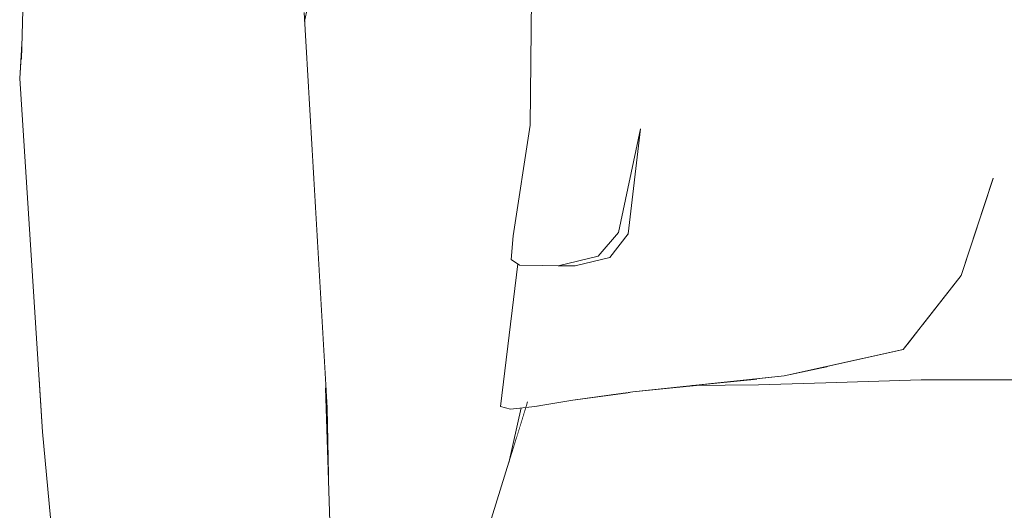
# Model space of a CAD drawing. Header units: millimetres. Extents: x 0 to 650, y -1 to 707.
# Tile 137 of 256: x 497.51 to 500.46, y 350.15 to 351.62. Entities that reach past the tile are written whole.
import ezdxf
from ezdxf.xclip import XClip

# ---------------------------------------------------------------- set-up
doc = ezdxf.new("R2010")
doc.units = ezdxf.units.MM
doc.header["$MEASUREMENT"] = 0
doc.header["$XCLIPFRAME"] = 0
doc.linetypes.add('Wipeout_Contour', pattern=[1000, 0, -1000])
doc.layers.add('Interior - Mobiliário .ARQ', color=7, linetype='Continuous')

# ---------------------------------------------------------------- blocks, each defined once
blk = doc.blocks.new('Desenho_2_2', base_point=(960.5741, 336.178))
at = {"color": 254, "linetype": 'Wipeout_Contour', "lineweight": 0, "ltscale": 1833.729007}
blk.add_wipeout([(499.9156, 351.6679), (500.2233, 351.603), (500.2354, 351.9431)], dxfattribs=at).dxf.layer = 'Interior - Mobiliário .ARQ'
at = {"color": 254, "linetype": 'Wipeout_Contour', "lineweight": 0, "ltscale": 1835.717167}
blk.add_wipeout([(500.4519, 351.9204), (500.4384, 351.9197), (500.441, 351.564)], dxfattribs=at).dxf.layer = 'Interior - Mobiliário .ARQ'
at = {"color": 254, "linetype": 'Wipeout_Contour', "lineweight": 0, "ltscale": 1832.061575}
blk.add_wipeout([(499.0457, 351.8591), (499.0403, 351.3075), (499.107, 351.7703)], dxfattribs=at).dxf.layer = 'Interior - Mobiliário .ARQ'
at = {"color": 254, "linetype": 'Wipeout_Contour', "lineweight": 0, "ltscale": 1831.004315}
blk.add_wipeout([(499.3055, 350.985), (499.3342, 350.9808), (499.3718, 351.2962)], dxfattribs=at).dxf.layer = 'Interior - Mobiliário .ARQ'
at = {"color": 254, "linetype": 'Wipeout_Contour', "lineweight": 0, "ltscale": 1832.580003}
blk.add_wipeout([(499.8519, 351.2669), (499.8204, 350.9087), (500.0229, 350.9458)], dxfattribs=at).dxf.layer = 'Interior - Mobiliário .ARQ'
at = {"color": 254, "linetype": 'Wipeout_Contour', "lineweight": 0, "ltscale": 3056.307488}
blk.add_wipeout([(500.4625, 350.5436), (500.7114, 350.5416), (500.5976, 350.8199), (500.5695, 350.8552), (500.4637, 351.1474)], dxfattribs=at).dxf.layer = 'Interior - Mobiliário .ARQ'
at = {"color": 254, "linetype": 'Wipeout_Contour', "lineweight": 0, "ltscale": 1830.078526}
blk.add_wipeout([(498.9807, 350.4556), (499.032, 350.8868), (499.0085, 350.8872)], dxfattribs=at).dxf.layer = 'Interior - Mobiliário .ARQ'
at = {"color": 254, "linetype": 'Wipeout_Contour', "lineweight": 0, "ltscale": 1831.90302}
blk.add_wipeout([(499.9338, 350.5839), (499.9166, 350.58), (499.9277, 350.5346)], dxfattribs=at).dxf.layer = 'Interior - Mobiliário .ARQ'
at = {"color": 254, "linetype": 'Wipeout_Contour', "lineweight": 0, "ltscale": 1827.935196}
blk.add_wipeout([(498.4309, 350.459), (498.4262, 350.5195), (498.4344, 350.257)], dxfattribs=at).dxf.layer = 'Interior - Mobiliário .ARQ'
at = {"color": 254, "linetype": 'Wipeout_Contour', "lineweight": 0, "ltscale": 1825.354565}
blk.add_wipeout([(497.5877, 350.4508), (497.6404, 349.8422), (497.7957, 349.9013)], dxfattribs=at).dxf.layer = 'Interior - Mobiliário .ARQ'
at = {"color": 254, "linetype": 'Wipeout_Contour', "lineweight": 0, "ltscale": 1834.447081}
blk.add_wipeout([(500.441, 351.564), (500.4545, 351.5623), (500.4519, 351.9204)], dxfattribs=at).dxf.layer = 'Interior - Mobiliário .ARQ'
at = {"color": 254, "linetype": 'Wipeout_Contour', "lineweight": 0, "ltscale": 1830.901457}
blk.add_wipeout([(499.107, 351.7703), (499.0403, 351.3075), (499.0783, 351.2857)], dxfattribs=at).dxf.layer = 'Interior - Mobiliário .ARQ'
at = {"color": 254, "linetype": 'Wipeout_Contour', "lineweight": 0, "ltscale": 1832.721001}
blk.add_wipeout([(499.8519, 351.2669), (500.0229, 350.9458), (500.1418, 351.0607)], dxfattribs=at).dxf.layer = 'Interior - Mobiliário .ARQ'
at = {"color": 254, "linetype": 'Wipeout_Contour', "lineweight": 0, "ltscale": 1831.537302}
blk.add_wipeout([(499.3374, 350.8985), (499.8204, 350.9087), (499.3342, 350.9808)], dxfattribs=at).dxf.layer = 'Interior - Mobiliário .ARQ'
at = {"color": 254, "linetype": 'Wipeout_Contour', "lineweight": 0, "ltscale": 1829.185359}
blk.add_wipeout([(498.9513, 350.4632), (498.9807, 350.4556), (499.0035, 350.8907)], dxfattribs=at).dxf.layer = 'Interior - Mobiliário .ARQ'
at = {"color": 254, "linetype": 'Wipeout_Contour', "lineweight": 0, "ltscale": 1827.201892}
blk.add_wipeout([(498.2942, 350.5589), (498.3179, 349.9438), (498.4458, 349.8943)], dxfattribs=at).dxf.layer = 'Interior - Mobiliário .ARQ'
at = {"color": 254, "linetype": 'Wipeout_Contour', "lineweight": 0, "ltscale": 3052.328294}
blk.add_wipeout([(499.7275, 350.5469), (499.726, 350.528), (499.9277, 350.5346), (499.9166, 350.58), (499.8027, 350.5547)], dxfattribs=at).dxf.layer = 'Interior - Mobiliário .ARQ'
at = {"color": 254, "linetype": 'Wipeout_Contour', "lineweight": 0, "ltscale": 1825.85862}
blk.add_wipeout([(497.7957, 349.9013), (497.7508, 350.5088), (497.5877, 350.4508)], dxfattribs=at).dxf.layer = 'Interior - Mobiliário .ARQ'
at = {"color": 254, "linetype": 'Wipeout_Contour', "lineweight": 0, "ltscale": 1831.259626}
blk.add_wipeout([(499.107, 351.7703), (499.0783, 351.2857), (499.1968, 351.2862)], dxfattribs=at).dxf.layer = 'Interior - Mobiliário .ARQ'
at = {"color": 254, "linetype": 'Wipeout_Contour', "lineweight": 0, "ltscale": 1827.454096}
blk.add_wipeout([(497.5131, 351.505), (497.5877, 350.4508), (497.6977, 351.5903)], dxfattribs=at).dxf.layer = 'Interior - Mobiliário .ARQ'
at = {"color": 254, "linetype": 'Wipeout_Contour', "lineweight": 0, "ltscale": 1833.089042}
blk.add_wipeout([(500.1995, 351.2282), (499.8519, 351.2669), (500.1418, 351.0607)], dxfattribs=at).dxf.layer = 'Interior - Mobiliário .ARQ'
at = {"color": 254, "linetype": 'Wipeout_Contour', "lineweight": 0, "ltscale": 1830.337117}
blk.add_wipeout([(499.2799, 350.9099), (499.3374, 350.8985), (499.3342, 350.9808)], dxfattribs=at).dxf.layer = 'Interior - Mobiliário .ARQ'
at = {"color": 254, "linetype": 'Wipeout_Contour', "lineweight": 0, "ltscale": 1827.534877}
blk.add_wipeout([(498.4458, 349.8943), (498.4262, 350.5195), (498.2942, 350.5589)], dxfattribs=at).dxf.layer = 'Interior - Mobiliário .ARQ'
at = {"color": 254, "linetype": 'Wipeout_Contour', "lineweight": 0, "ltscale": 1830.443302}
blk.add_wipeout([(499.5257, 350.526), (499.726, 350.528), (499.7208, 350.5462)], dxfattribs=at).dxf.layer = 'Interior - Mobiliário .ARQ'
at = {"color": 254, "linetype": 'Wipeout_Contour', "lineweight": 0, "ltscale": 1824.602102}
blk.add_wipeout([(497.6404, 349.8422), (497.5766, 350.3869), (497.6323, 349.7732)], dxfattribs=at).dxf.layer = 'Interior - Mobiliário .ARQ'
at = {"layer": 'Interior - Mobiliário .ARQ', "color": 7, "linetype": 'Continuous', "lineweight": 0}
blk.add_line((498.4309, 350.459), (498.4344, 350.257), dxfattribs=at)
at = {"color": 254, "linetype": 'Wipeout_Contour', "lineweight": 0, "ltscale": 1831.893004}
blk.add_wipeout([(499.2497, 351.7454), (499.107, 351.7703), (499.1968, 351.2862)], dxfattribs=at).dxf.layer = 'Interior - Mobiliário .ARQ'
at = {"color": 254, "linetype": 'Wipeout_Contour', "lineweight": 0, "ltscale": 1834.045437}
blk.add_wipeout([(500.2233, 351.603), (499.9156, 351.6679), (499.8519, 351.2669)], dxfattribs=at).dxf.layer = 'Interior - Mobiliário .ARQ'
at = {"color": 254, "linetype": 'Wipeout_Contour', "lineweight": 0, "ltscale": 1828.247423}
blk.add_wipeout([(498.3616, 351.6456), (498.2942, 350.5589), (498.4262, 350.5195)], dxfattribs=at).dxf.layer = 'Interior - Mobiliário .ARQ'
at = {"color": 254, "linetype": 'Wipeout_Contour', "lineweight": 0, "ltscale": 1826.349835}
blk.add_wipeout([(497.5877, 350.4508), (497.7508, 350.5088), (497.6977, 351.5903)], dxfattribs=at).dxf.layer = 'Interior - Mobiliário .ARQ'
at = {"color": 254, "linetype": 'Wipeout_Contour', "lineweight": 0, "ltscale": 1830.857269}
blk.add_wipeout([(498.9894, 350.9747), (499.0783, 351.2857), (499.0403, 351.3075)], dxfattribs=at).dxf.layer = 'Interior - Mobiliário .ARQ'
at = {"color": 254, "linetype": 'Wipeout_Contour', "lineweight": 0, "ltscale": 1832.507562}
blk.add_wipeout([(500.2141, 350.5429), (500.4625, 350.5436), (500.4637, 351.1474)], dxfattribs=at).dxf.layer = 'Interior - Mobiliário .ARQ'
at = {"color": 254, "linetype": 'Wipeout_Contour', "lineweight": 0, "ltscale": 1830.642963}
blk.add_wipeout([(499.3486, 350.5076), (499.3374, 350.8985), (499.2799, 350.9099)], dxfattribs=at).dxf.layer = 'Interior - Mobiliário .ARQ'
at = {"layer": 'Interior - Mobiliário .ARQ', "color": 7, "linetype": 'Continuous', "lineweight": 0}
for p, q in [((499.0457, 351.8591), (499.0403, 351.3075)), ((498.4262, 350.5195), (498.4458, 349.8943))]:
    blk.add_line(p, q, dxfattribs=at)
at = {"color": 254, "linetype": 'Wipeout_Contour', "lineweight": 0, "ltscale": 1829.379837}
blk.add_wipeout([(498.3616, 351.6456), (498.2457, 351.6557), (498.2942, 350.5589)], dxfattribs=at).dxf.layer = 'Interior - Mobiliário .ARQ'
at = {"color": 254, "linetype": 'Wipeout_Contour', "lineweight": 0, "ltscale": 1832.977009}
blk.add_wipeout([(499.8519, 351.2669), (500.1995, 351.2282), (500.2233, 351.603)], dxfattribs=at).dxf.layer = 'Interior - Mobiliário .ARQ'
at = {"color": 254, "linetype": 'Wipeout_Contour', "lineweight": 0, "ltscale": 1830.291041}
blk.add_wipeout([(499.0783, 351.2857), (498.9894, 350.9747), (499.0225, 350.9634)], dxfattribs=at).dxf.layer = 'Interior - Mobiliário .ARQ'
at = {"color": 254, "linetype": 'Wipeout_Contour', "lineweight": 0, "ltscale": 3055.80773}
blk.add_wipeout([(500.2141, 350.5429), (500.4637, 351.1474), (500.4295, 351.1475), (500.3338, 350.856), (500.2192, 350.7098)], dxfattribs=at).dxf.layer = 'Interior - Mobiliário .ARQ'
at = {"color": 254, "linetype": 'Wipeout_Contour', "lineweight": 0, "ltscale": 1831.211645}
blk.add_wipeout([(499.2799, 350.9099), (499.3342, 350.9808), (499.3055, 350.985)], dxfattribs=at).dxf.layer = 'Interior - Mobiliário .ARQ'
at = {"color": 254, "linetype": 'Wipeout_Contour', "lineweight": 0, "ltscale": 1825.978252}
blk.add_wipeout([(497.5766, 350.3869), (497.6404, 349.8422), (497.5877, 350.4508)], dxfattribs=at).dxf.layer = 'Interior - Mobiliário .ARQ'
at = {"layer": 'Interior - Mobiliário .ARQ', "color": 7, "linetype": 'Continuous', "lineweight": 0}
for p, q in [((498.3632, 351.6183), (498.4138, 351.8642)), ((498.4309, 350.459), (498.3616, 351.6456))]:
    blk.add_line(p, q, dxfattribs=at)
at = {"color": 254, "linetype": 'Wipeout_Contour', "lineweight": 0, "ltscale": 1825.796255}
blk.add_wipeout([(497.5877, 350.4508), (497.5131, 351.505), (497.5766, 350.3869)], dxfattribs=at).dxf.layer = 'Interior - Mobiliário .ARQ'
at = {"color": 254, "linetype": 'Wipeout_Contour', "lineweight": 0, "ltscale": 1833.808994}
blk.add_wipeout([(500.4637, 351.1474), (500.4503, 351.3527), (500.4298, 351.1485)], dxfattribs=at).dxf.layer = 'Interior - Mobiliário .ARQ'
at = {"color": 254, "linetype": 'Wipeout_Contour', "lineweight": 0, "ltscale": 1830.316499}
blk.add_wipeout([(499.0783, 351.2857), (499.0225, 350.9634), (499.1399, 350.9691)], dxfattribs=at).dxf.layer = 'Interior - Mobiliário .ARQ'
at = {"color": 254, "linetype": 'Wipeout_Contour', "lineweight": 0, "ltscale": 1830.495346}
blk.add_wipeout([(499.3055, 350.985), (499.2441, 350.9139), (499.2799, 350.9099)], dxfattribs=at).dxf.layer = 'Interior - Mobiliário .ARQ'
at = {"color": 254, "linetype": 'Wipeout_Contour', "lineweight": 0, "ltscale": 3053.398225}
blk.add_wipeout([(499.9338, 350.5839), (499.9277, 350.5346), (500.2141, 350.5429), (500.1757, 350.6544), (500.1597, 350.634)], dxfattribs=at).dxf.layer = 'Interior - Mobiliário .ARQ'
at = {"color": 254, "linetype": 'Wipeout_Contour', "lineweight": 0, "ltscale": 1826.806388}
blk.add_wipeout([(498.1061, 350.5626), (498.1362, 349.9522), (498.3179, 349.9438)], dxfattribs=at).dxf.layer = 'Interior - Mobiliário .ARQ'
at = {"color": 254, "linetype": 'Wipeout_Contour', "lineweight": 0, "ltscale": 1833.573002}
blk.add_wipeout([(500.7114, 350.5416), (500.4625, 350.5436), (500.457, 349.9195)], dxfattribs=at).dxf.layer = 'Interior - Mobiliário .ARQ'
at = {"color": 254, "linetype": 'Wipeout_Contour', "lineweight": 0, "ltscale": 1834.846178}
blk.add_wipeout([(500.4545, 351.5623), (500.441, 351.564), (500.4298, 351.1485)], dxfattribs=at).dxf.layer = 'Interior - Mobiliário .ARQ'
at = {"color": 254, "linetype": 'Wipeout_Contour', "lineweight": 0, "ltscale": 1827.450291}
blk.add_wipeout([(497.5131, 351.505), (497.5077, 351.4471), (497.5766, 350.3869)], dxfattribs=at).dxf.layer = 'Interior - Mobiliário .ARQ'
at = {"color": 254, "linetype": 'Wipeout_Contour', "lineweight": 0, "ltscale": 1831.17227}
blk.add_wipeout([(499.1968, 351.2862), (499.0783, 351.2857), (499.1399, 350.9691)], dxfattribs=at).dxf.layer = 'Interior - Mobiliário .ARQ'
at = {"color": 254, "linetype": 'Wipeout_Contour', "lineweight": 0, "ltscale": 1830.142267}
blk.add_wipeout([(498.9894, 350.9747), (498.9835, 350.9044), (499.0085, 350.8872)], dxfattribs=at).dxf.layer = 'Interior - Mobiliário .ARQ'
at = {"color": 254, "linetype": 'Wipeout_Contour', "lineweight": 0, "ltscale": 1830.291213}
blk.add_wipeout([(499.2441, 350.9139), (499.1238, 350.8854), (499.1755, 350.8851)], dxfattribs=at).dxf.layer = 'Interior - Mobiliário .ARQ'
at = {"color": 254, "linetype": 'Wipeout_Contour', "lineweight": 0, "ltscale": 1832.359324}
blk.add_wipeout([(500.1757, 350.6544), (500.2141, 350.5429), (500.2192, 350.7098)], dxfattribs=at).dxf.layer = 'Interior - Mobiliário .ARQ'
at = {"color": 254, "linetype": 'Wipeout_Contour', "lineweight": 0, "ltscale": 1827.238124}
blk.add_wipeout([(498.3179, 349.9438), (498.2942, 350.5589), (498.1061, 350.5626)], dxfattribs=at).dxf.layer = 'Interior - Mobiliário .ARQ'
at = {"color": 254, "linetype": 'Wipeout_Contour', "lineweight": 0, "ltscale": 1832.196192}
blk.add_wipeout([(500.457, 349.9195), (500.7055, 350.0106), (500.7114, 350.5416)], dxfattribs=at).dxf.layer = 'Interior - Mobiliário .ARQ'
at = {"layer": 'Interior - Mobiliário .ARQ', "color": 7, "linetype": 'Continuous', "lineweight": 0}
for q in [(497.5077, 351.4471), (497.6323, 349.7732)]:
    blk.add_line((497.5766, 350.3869), q, dxfattribs=at)
at = {"color": 254, "linetype": 'Wipeout_Contour', "lineweight": 0, "ltscale": 1832.604299}
blk.add_wipeout([(499.5248, 351.7297), (499.2497, 351.7454), (499.1968, 351.2862)], dxfattribs=at).dxf.layer = 'Interior - Mobiliário .ARQ'
at = {"color": 254, "linetype": 'Wipeout_Contour', "lineweight": 0, "ltscale": 1827.713843}
blk.add_wipeout([(498.1061, 350.5626), (498.2942, 350.5589), (498.2457, 351.6557)], dxfattribs=at).dxf.layer = 'Interior - Mobiliário .ARQ'
at = {"color": 254, "linetype": 'Wipeout_Contour', "lineweight": 0, "ltscale": 1834.134873}
blk.add_wipeout([(500.4298, 351.1485), (500.4503, 351.3527), (500.4545, 351.5623)], dxfattribs=at).dxf.layer = 'Interior - Mobiliário .ARQ'
at = {"color": 254, "linetype": 'Wipeout_Contour', "lineweight": 0, "ltscale": 1830.317467}
blk.add_wipeout([(498.9894, 350.9747), (499.0085, 350.8872), (499.0225, 350.9634)], dxfattribs=at).dxf.layer = 'Interior - Mobiliário .ARQ'
at = {"color": 254, "linetype": 'Wipeout_Contour', "lineweight": 0, "ltscale": 1830.734941}
blk.add_wipeout([(499.1755, 350.8851), (499.2799, 350.9099), (499.2441, 350.9139)], dxfattribs=at).dxf.layer = 'Interior - Mobiliário .ARQ'
at = {"color": 254, "linetype": 'Wipeout_Contour', "lineweight": 0, "ltscale": 1832.039353}
blk.add_wipeout([(500.2141, 350.5429), (500.2103, 349.9065), (500.457, 349.9195)], dxfattribs=at).dxf.layer = 'Interior - Mobiliário .ARQ'
at = {"layer": 'Interior - Mobiliário .ARQ', "color": 7, "linetype": 'Continuous', "lineweight": 0}
blk.add_line((498.9894, 350.9747), (498.9835, 350.9044), dxfattribs=at)
at = {"color": 254, "linetype": 'Wipeout_Contour', "lineweight": 0, "ltscale": 1831.598419}
blk.add_wipeout([(499.1968, 351.2862), (499.3718, 351.2962), (499.5248, 351.7297)], dxfattribs=at).dxf.layer = 'Interior - Mobiliário .ARQ'
at = {"color": 254, "linetype": 'Wipeout_Contour', "lineweight": 0, "ltscale": 1829.110656}
blk.add_wipeout([(498.2457, 351.6557), (498.0589, 351.6405), (498.1061, 350.5626)], dxfattribs=at).dxf.layer = 'Interior - Mobiliário .ARQ'
at = {"color": 254, "linetype": 'Wipeout_Contour', "lineweight": 0, "ltscale": 1835.163497}
blk.add_wipeout([(500.4667, 351.5635), (500.4545, 351.5623), (500.4503, 351.3527)], dxfattribs=at).dxf.layer = 'Interior - Mobiliário .ARQ'
at = {"color": 254, "linetype": 'Wipeout_Contour', "lineweight": 0, "ltscale": 1830.261507}
blk.add_wipeout([(499.0085, 350.8872), (499.1238, 350.8854), (499.0225, 350.9634)], dxfattribs=at).dxf.layer = 'Interior - Mobiliário .ARQ'
at = {"color": 254, "linetype": 'Wipeout_Contour', "lineweight": 0, "ltscale": 1826.329845}
blk.add_wipeout([(497.9392, 350.5463), (497.9808, 349.9392), (498.1362, 349.9522)], dxfattribs=at).dxf.layer = 'Interior - Mobiliário .ARQ'
at = {"color": 254, "linetype": 'Wipeout_Contour', "lineweight": 0, "ltscale": 1832.383537}
blk.add_wipeout([(500.457, 349.9195), (500.4625, 350.5436), (500.2141, 350.5429)], dxfattribs=at).dxf.layer = 'Interior - Mobiliário .ARQ'
at = {"layer": 'Interior - Mobiliário .ARQ', "color": 7, "linetype": 'Continuous', "lineweight": 0}
blk.add_line((500.4625, 350.5436), (500.7114, 350.5416), dxfattribs=at)
at = {"color": 254, "linetype": 'Wipeout_Contour', "lineweight": 0, "ltscale": 1834.145998}
blk.add_wipeout([(500.4503, 351.3527), (500.4645, 351.1484), (500.4667, 351.5635)], dxfattribs=at).dxf.layer = 'Interior - Mobiliário .ARQ'
at = {"color": 254, "linetype": 'Wipeout_Contour', "lineweight": 0, "ltscale": 1831.462353}
blk.add_wipeout([(499.3055, 350.985), (499.3718, 351.2962), (499.1968, 351.2862)], dxfattribs=at).dxf.layer = 'Interior - Mobiliário .ARQ'
at = {"color": 254, "linetype": 'Wipeout_Contour', "lineweight": 0, "ltscale": 1826.818451}
blk.add_wipeout([(498.1362, 349.9522), (498.1061, 350.5626), (497.9392, 350.5463)], dxfattribs=at).dxf.layer = 'Interior - Mobiliário .ARQ'
at = {"color": 254, "linetype": 'Wipeout_Contour', "lineweight": 0, "ltscale": 1835.22081}
blk.add_wipeout([(500.4667, 351.5635), (500.4644, 351.9192), (500.4519, 351.9204)], dxfattribs=at).dxf.layer = 'Interior - Mobiliário .ARQ'
at = {"color": 254, "linetype": 'Wipeout_Contour', "lineweight": 0, "ltscale": 1833.092526}
blk.add_wipeout([(499.9156, 351.6679), (499.5248, 351.7297), (499.3718, 351.2962)], dxfattribs=at).dxf.layer = 'Interior - Mobiliário .ARQ'
at = {"color": 254, "linetype": 'Wipeout_Contour', "lineweight": 0, "ltscale": 1827.281993}
blk.add_wipeout([(497.9392, 350.5463), (498.1061, 350.5626), (498.0589, 351.6405)], dxfattribs=at).dxf.layer = 'Interior - Mobiliário .ARQ'
at = {"color": 254, "linetype": 'Wipeout_Contour', "lineweight": 0, "ltscale": 1830.783787}
blk.add_wipeout([(499.1968, 351.2862), (499.1399, 350.9691), (499.3055, 350.985)], dxfattribs=at).dxf.layer = 'Interior - Mobiliário .ARQ'
at = {"color": 254, "linetype": 'Wipeout_Contour', "lineweight": 0, "ltscale": 1825.883314}
blk.add_wipeout([(497.7508, 350.5088), (497.7957, 349.9013), (497.9808, 349.9392)], dxfattribs=at).dxf.layer = 'Interior - Mobiliário .ARQ'
at = {"color": 254, "linetype": 'Wipeout_Contour', "lineweight": 0, "ltscale": 1834.98683}
blk.add_wipeout([(500.4519, 351.9204), (500.4545, 351.5623), (500.4667, 351.5635)], dxfattribs=at).dxf.layer = 'Interior - Mobiliário .ARQ'
at = {"color": 254, "linetype": 'Wipeout_Contour', "lineweight": 0, "ltscale": 1832.150475}
blk.add_wipeout([(499.3718, 351.2962), (499.8519, 351.2669), (499.9156, 351.6679)], dxfattribs=at).dxf.layer = 'Interior - Mobiliário .ARQ'
at = {"color": 254, "linetype": 'Wipeout_Contour', "lineweight": 0, "ltscale": 1828.589371}
blk.add_wipeout([(498.0589, 351.6405), (497.8817, 351.6236), (497.9392, 350.5463)], dxfattribs=at).dxf.layer = 'Interior - Mobiliário .ARQ'
at = {"color": 254, "linetype": 'Wipeout_Contour', "lineweight": 0, "ltscale": 1830.332169}
blk.add_wipeout([(499.0225, 350.9634), (499.1238, 350.8854), (499.1399, 350.9691)], dxfattribs=at).dxf.layer = 'Interior - Mobiliário .ARQ'
at = {"layer": 'Interior - Mobiliário .ARQ', "color": 7, "linetype": 'Continuous', "lineweight": 0}
blk.add_line((499.0403, 351.3075), (498.9894, 350.9747), dxfattribs=at)
at = {"color": 254, "linetype": 'Wipeout_Contour', "lineweight": 0, "ltscale": 1834.789846}
blk.add_wipeout([(500.2354, 351.9431), (500.2233, 351.603), (500.441, 351.564)], dxfattribs=at).dxf.layer = 'Interior - Mobiliário .ARQ'
at = {"color": 254, "linetype": 'Wipeout_Contour', "lineweight": 0, "ltscale": 1831.451671}
blk.add_wipeout([(499.3342, 350.9808), (499.8204, 350.9087), (499.8519, 351.2669)], dxfattribs=at).dxf.layer = 'Interior - Mobiliário .ARQ'
at = {"color": 254, "linetype": 'Wipeout_Contour', "lineweight": 0, "ltscale": 1830.741168}
blk.add_wipeout([(499.1399, 350.9691), (499.1238, 350.8854), (499.2441, 350.9139)], dxfattribs=at).dxf.layer = 'Interior - Mobiliário .ARQ'
at = {"color": 254, "linetype": 'Wipeout_Contour', "lineweight": 0, "ltscale": 3657.664953}
blk.add_wipeout([(498.9807, 350.4556), (499.0274, 350.4604), (499.0326, 350.4772), (499.033, 350.4609), (499.0547, 350.4632), (499.0758, 350.8861)], dxfattribs=at).dxf.layer = 'Interior - Mobiliário .ARQ'
at = {"color": 254, "linetype": 'Wipeout_Contour', "lineweight": 0, "ltscale": 1826.365358}
blk.add_wipeout([(497.9808, 349.9392), (497.9392, 350.5463), (497.7508, 350.5088)], dxfattribs=at).dxf.layer = 'Interior - Mobiliário .ARQ'
at = {"color": 254, "linetype": 'Wipeout_Contour', "lineweight": 0, "ltscale": 1834.86618}
blk.add_wipeout([(500.441, 351.564), (500.4384, 351.9197), (500.2354, 351.9431)], dxfattribs=at).dxf.layer = 'Interior - Mobiliário .ARQ'
at = {"color": 254, "linetype": 'Wipeout_Contour', "lineweight": 0, "ltscale": 1826.835037}
blk.add_wipeout([(497.7508, 350.5088), (497.9392, 350.5463), (497.8817, 351.6236)], dxfattribs=at).dxf.layer = 'Interior - Mobiliário .ARQ'
at = {"color": 254, "linetype": 'Wipeout_Contour', "lineweight": 0, "ltscale": 1832.422316}
blk.add_wipeout([(499.8519, 351.2669), (499.3718, 351.2962), (499.3342, 350.9808)], dxfattribs=at).dxf.layer = 'Interior - Mobiliário .ARQ'
at = {"color": 254, "linetype": 'Wipeout_Contour', "lineweight": 0, "ltscale": 1830.792917}
blk.add_wipeout([(499.2441, 350.9139), (499.3055, 350.985), (499.1399, 350.9691)], dxfattribs=at).dxf.layer = 'Interior - Mobiliário .ARQ'
at = {"color": 254, "linetype": 'Wipeout_Contour', "lineweight": 0, "ltscale": 1830.077767}
blk.add_wipeout([(499.0393, 350.8867), (498.9807, 350.4556), (499.0758, 350.8861)], dxfattribs=at).dxf.layer = 'Interior - Mobiliário .ARQ'
at = {"color": 254, "linetype": 'Wipeout_Contour', "lineweight": 0, "ltscale": 1831.042936}
blk.add_wipeout([(499.3374, 350.8985), (499.3486, 350.5076), (499.8027, 350.5547)], dxfattribs=at).dxf.layer = 'Interior - Mobiliário .ARQ'
at = {"layer": 'Interior - Mobiliário .ARQ', "color": 7, "linetype": 'Continuous', "lineweight": 0}
for p, q in [((499.3055, 350.985), (499.3718, 351.2962)), ((499.3718, 351.2962), (499.3342, 350.9808)), ((499.0085, 350.8872), (498.9835, 350.9044))]:
    blk.add_line(p, q, dxfattribs=at)
at = {"color": 254, "linetype": 'Wipeout_Contour', "lineweight": 0, "ltscale": 1828.110751}
blk.add_wipeout([(497.8817, 351.6236), (497.6977, 351.5903), (497.7508, 350.5088)], dxfattribs=at).dxf.layer = 'Interior - Mobiliário .ARQ'
at = {"color": 254, "linetype": 'Wipeout_Contour', "lineweight": 0, "ltscale": 1834.227824}
blk.add_wipeout([(500.4298, 351.1485), (500.441, 351.564), (500.2233, 351.603)], dxfattribs=at).dxf.layer = 'Interior - Mobiliário .ARQ'
at = {"color": 254, "linetype": 'Wipeout_Contour', "lineweight": 0, "ltscale": 1831.379663}
blk.add_wipeout([(499.8027, 350.5547), (499.8204, 350.9087), (499.3374, 350.8985)], dxfattribs=at).dxf.layer = 'Interior - Mobiliário .ARQ'
at = {"color": 254, "linetype": 'Wipeout_Contour', "lineweight": 0, "ltscale": 1828.67889}
blk.add_wipeout([(497.8817, 351.6236), (497.6942, 352.0963), (497.6977, 351.5903)], dxfattribs=at).dxf.layer = 'Interior - Mobiliário .ARQ'
at = {"color": 254, "linetype": 'Wipeout_Contour', "lineweight": 0, "ltscale": 1834.104135}
blk.add_wipeout([(500.2233, 351.603), (500.1995, 351.2282), (500.4298, 351.1485)], dxfattribs=at).dxf.layer = 'Interior - Mobiliário .ARQ'
at = {"color": 254, "linetype": 'Wipeout_Contour', "lineweight": 0, "ltscale": 1832.553623}
blk.add_wipeout([(500.1597, 350.634), (500.0229, 350.9458), (499.8204, 350.9087)], dxfattribs=at).dxf.layer = 'Interior - Mobiliário .ARQ'
at = {"color": 254, "linetype": 'Wipeout_Contour', "lineweight": 0, "ltscale": 1830.674845}
blk.add_wipeout([(499.3486, 350.5076), (499.2799, 350.9099), (499.1755, 350.8851)], dxfattribs=at).dxf.layer = 'Interior - Mobiliário .ARQ'
at = {"layer": 'Interior - Mobiliário .ARQ', "color": 7, "linetype": 'Continuous', "lineweight": 0}
for p, q in [((499.3055, 350.985), (499.2441, 350.9139)), ((499.2799, 350.9099), (499.3342, 350.9808))]:
    blk.add_line(p, q, dxfattribs=at)
at = {"color": 254, "linetype": 'Wipeout_Contour', "lineweight": 0, "ltscale": 1828.167358}
blk.add_wipeout([(497.5285, 352.0987), (497.5131, 351.505), (497.6977, 351.5903)], dxfattribs=at).dxf.layer = 'Interior - Mobiliário .ARQ'
at = {"color": 254, "linetype": 'Wipeout_Contour', "lineweight": 0, "ltscale": 1833.847389}
blk.add_wipeout([(500.4298, 351.1485), (500.1995, 351.2282), (500.1418, 351.0607)], dxfattribs=at).dxf.layer = 'Interior - Mobiliário .ARQ'
at = {"color": 254, "linetype": 'Wipeout_Contour', "lineweight": 0, "ltscale": 1830.298125}
blk.add_wipeout([(499.1755, 350.8851), (499.1687, 350.482), (499.3486, 350.5076)], dxfattribs=at).dxf.layer = 'Interior - Mobiliário .ARQ'
at = {"color": 254, "linetype": 'Wipeout_Contour', "lineweight": 0, "ltscale": 1832.219465}
blk.add_wipeout([(499.8204, 350.9087), (499.8027, 350.5547), (500.1597, 350.634)], dxfattribs=at).dxf.layer = 'Interior - Mobiliário .ARQ'
at = {"layer": 'Interior - Mobiliário .ARQ', "color": 7, "linetype": 'Continuous', "lineweight": 0}
blk.add_line((497.5077, 351.4471), (497.5143, 351.5508), dxfattribs=at)
at = {"color": 254, "linetype": 'Wipeout_Contour', "lineweight": 0, "ltscale": 1828.417236}
blk.add_wipeout([(497.6942, 352.0963), (497.5285, 352.0987), (497.6977, 351.5903)], dxfattribs=at).dxf.layer = 'Interior - Mobiliário .ARQ'
at = {"color": 254, "linetype": 'Wipeout_Contour', "lineweight": 0, "ltscale": 1833.462786}
blk.add_wipeout([(500.1418, 351.0607), (500.3338, 350.856), (500.4298, 351.1485)], dxfattribs=at).dxf.layer = 'Interior - Mobiliário .ARQ'
at = {"color": 254, "linetype": 'Wipeout_Contour', "lineweight": 0, "ltscale": 1829.279886}
blk.add_wipeout([(499.1755, 350.8851), (499.0547, 350.4632), (499.1687, 350.482)], dxfattribs=at).dxf.layer = 'Interior - Mobiliário .ARQ'
at = {"layer": 'Interior - Mobiliário .ARQ', "color": 7, "linetype": 'Continuous', "lineweight": 0}
blk.add_line((497.5131, 351.505), (497.5285, 352.0987), dxfattribs=at)
at = {"color": 254, "linetype": 'Wipeout_Contour', "lineweight": 0, "ltscale": 1833.312228}
blk.add_wipeout([(500.1597, 350.634), (500.3338, 350.856), (500.1418, 351.0607)], dxfattribs=at).dxf.layer = 'Interior - Mobiliário .ARQ'
at = {"color": 254, "linetype": 'Wipeout_Contour', "lineweight": 0, "ltscale": 2440.959918}
blk.add_wipeout([(499.0547, 350.4632), (499.1755, 350.8851), (499.1238, 350.8854), (499.0758, 350.8861)], dxfattribs=at).dxf.layer = 'Interior - Mobiliário .ARQ'
at = {"layer": 'Interior - Mobiliário .ARQ', "color": 7, "linetype": 'Continuous', "lineweight": 0}
for p, q in [((500.4298, 351.1485), (500.3338, 350.856)), ((499.1238, 350.8854), (499.2441, 350.9139)), ((499.0085, 350.8872), (499.0758, 350.8861)), ((499.0085, 350.8872), (499.1238, 350.8854)), ((499.1238, 350.8854), (499.0758, 350.8861)), ((499.1238, 350.8854), (499.1755, 350.8851)), ((499.2799, 350.9099), (499.1755, 350.8851))]:
    blk.add_line(p, q, dxfattribs=at)
at = {"color": 254, "linetype": 'Wipeout_Contour', "lineweight": 0, "ltscale": 1832.594812}
blk.add_wipeout([(500.1418, 351.0607), (500.0229, 350.9458), (500.1597, 350.634)], dxfattribs=at).dxf.layer = 'Interior - Mobiliário .ARQ'
at = {"color": 254, "linetype": 'Wipeout_Contour', "lineweight": 0, "ltscale": 3051.402424}
blk.add_wipeout([(499.3394, 350.5063), (499.1707, 349.8708), (499.726, 350.528), (499.5257, 350.526), (499.3486, 350.5076)], dxfattribs=at).dxf.layer = 'Interior - Mobiliário .ARQ'
at = {"layer": 'Interior - Mobiliário .ARQ', "color": 7, "linetype": 'Continuous', "lineweight": 0}
blk.add_line((500.1597, 350.634), (500.3338, 350.856), dxfattribs=at)
at = {"color": 254, "linetype": 'Wipeout_Contour', "lineweight": 0, "ltscale": 1829.3699}
blk.add_wipeout([(499.1707, 349.8708), (499.6469, 349.8554), (499.726, 350.528)], dxfattribs=at).dxf.layer = 'Interior - Mobiliário .ARQ'
at = {"color": 254, "linetype": 'Wipeout_Contour', "lineweight": 0, "ltscale": 1831.397877}
blk.add_wipeout([(499.9277, 350.5346), (499.726, 350.528), (499.6469, 349.8554)], dxfattribs=at).dxf.layer = 'Interior - Mobiliário .ARQ'
at = {"color": 254, "linetype": 'Wipeout_Contour', "lineweight": 0, "ltscale": 1829.254505}
blk.add_wipeout([(499.1536, 349.8696), (499.1707, 349.8708), (499.3349, 350.5057)], dxfattribs=at).dxf.layer = 'Interior - Mobiliário .ARQ'
at = {"color": 254, "linetype": 'Wipeout_Contour', "lineweight": 0, "ltscale": 1830.106433}
blk.add_wipeout([(499.6469, 349.8554), (499.9018, 349.8779), (499.9277, 350.5346)], dxfattribs=at).dxf.layer = 'Interior - Mobiliário .ARQ'
at = {"color": 254, "linetype": 'Wipeout_Contour', "lineweight": 0, "ltscale": 1829.62526}
blk.add_wipeout([(499.3349, 350.5057), (499.1707, 349.8708), (499.3394, 350.5063)], dxfattribs=at).dxf.layer = 'Interior - Mobiliário .ARQ'
at = {"layer": 'Interior - Mobiliário .ARQ', "color": 7, "linetype": 'Continuous', "lineweight": 0}
blk.add_line((499.726, 350.528), (499.5257, 350.526), dxfattribs=at)
at = {"color": 254, "linetype": 'Wipeout_Contour', "lineweight": 0, "ltscale": 1832.188846}
blk.add_wipeout([(500.2141, 350.5429), (499.9277, 350.5346), (499.9018, 349.8779)], dxfattribs=at).dxf.layer = 'Interior - Mobiliário .ARQ'
at = {"color": 254, "linetype": 'Wipeout_Contour', "lineweight": 0, "ltscale": 2440.175013}
blk.add_wipeout([(499.1687, 350.482), (499.0727, 350.4661), (499.1536, 349.8696), (499.3343, 350.5056)], dxfattribs=at).dxf.layer = 'Interior - Mobiliário .ARQ'
at = {"layer": 'Interior - Mobiliário .ARQ', "color": 7, "linetype": 'Continuous', "lineweight": 0}
for q in [(499.8027, 350.5547), (499.1687, 350.482)]:
    blk.add_line((499.3486, 350.5076), q, dxfattribs=at)
at = {"color": 254, "linetype": 'Wipeout_Contour', "lineweight": 0, "ltscale": 1830.776796}
blk.add_wipeout([(499.9018, 349.8779), (500.2103, 349.9065), (500.2141, 350.5429)], dxfattribs=at).dxf.layer = 'Interior - Mobiliário .ARQ'
at = {"color": 254, "linetype": 'Wipeout_Contour', "lineweight": 0, "ltscale": 3658.277712}
blk.add_wipeout([(499.0326, 350.4772), (498.8577, 349.915), (499.1536, 349.8696), (499.0727, 350.4661), (499.0547, 350.4632), (499.033, 350.4609)], dxfattribs=at).dxf.layer = 'Interior - Mobiliário .ARQ'
at = {"layer": 'Interior - Mobiliário .ARQ', "color": 7, "linetype": 'Continuous', "lineweight": 0}
for p, q in [((499.8027, 350.5547), (500.1597, 350.634)), ((499.9277, 350.5346), (499.726, 350.528)), ((499.9277, 350.5346), (500.2141, 350.5429)), ((500.4625, 350.5436), (500.2141, 350.5429)), ((499.0547, 350.4632), (499.1687, 350.482))]:
    blk.add_line(p, q, dxfattribs=at)
at = {"color": 254, "linetype": 'Wipeout_Contour', "lineweight": 0, "ltscale": 2438.803018}
blk.add_wipeout([(499.0134, 350.4589), (498.9757, 350.2942), (498.9956, 350.358), (499.0158, 350.4592)], dxfattribs=at).dxf.layer = 'Interior - Mobiliário .ARQ'
at = {"layer": 'Interior - Mobiliário .ARQ', "color": 7, "linetype": 'Continuous', "lineweight": 0}
blk.add_line((498.9513, 350.4632), (498.9807, 350.4556), dxfattribs=at)
at = {"color": 254, "linetype": 'Wipeout_Contour', "lineweight": 0, "ltscale": 1829.463637}
blk.add_wipeout([(499.0158, 350.4592), (498.9956, 350.358), (499.0274, 350.4604)], dxfattribs=at).dxf.layer = 'Interior - Mobiliário .ARQ'
at = {"layer": 'Interior - Mobiliário .ARQ', "color": 7, "linetype": 'Continuous', "lineweight": 0}
for p, q in [((499.0029, 350.8911), (498.9513, 350.4632)), ((498.8577, 349.915), (499.0326, 350.4772)), ((499.0134, 350.4589), (498.9757, 350.2942)), ((498.9807, 350.4556), (499.0274, 350.4604)), ((499.0274, 350.4604), (499.0547, 350.4632))]:
    blk.add_line(p, q, dxfattribs=at)

msp = doc.modelspace()

# ---------------------------------------------------------------- block references
at = {"color": 7, "linetype": 'Continuous', "lineweight": 0}
ref = msp.add_blockref('Desenho_2_2', (960.5741, 336.178), dxfattribs=at)
XClip(ref).set_block_clipping_path([(351.923237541, 325.8360772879), (633.5139366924, 392.5007536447)])

doc.saveas('drawing.dxf')
